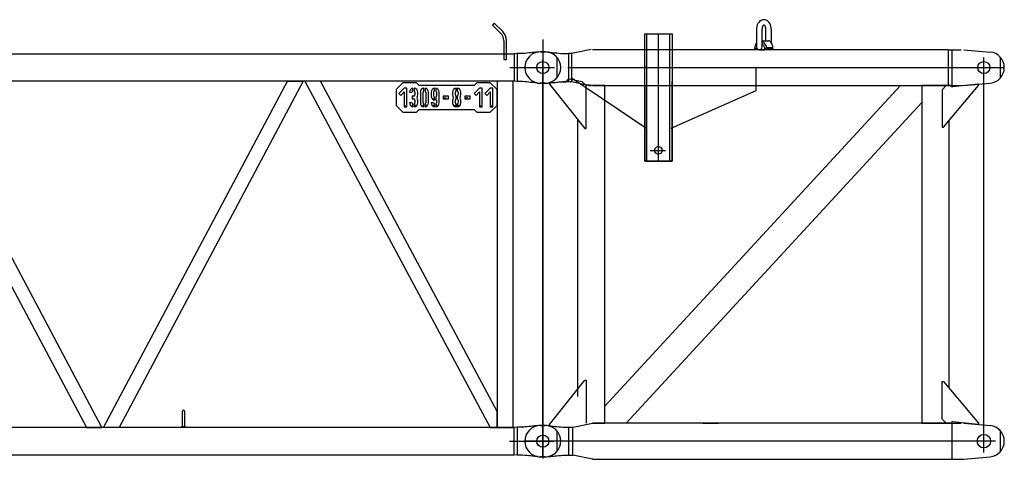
# Model space of a CAD drawing. Extents: x 11974 to 65910, y 18993 to 86132.
# Tile 33 of 37: x 58093 to 61754, y 60918 to 62554. Entities that reach past the tile are written whole.
import ezdxf

# ---------------------------------------------------------------- set-up
doc = ezdxf.new("R2010")
doc.units = 0
doc.header["$LTSCALE"] = 62.5
doc.header["$MEASUREMENT"] = 0
doc.linetypes.add('CENTER', pattern=[50.5, 30, -9, 2.5, -9])
doc.layers.get('0').update_dxf_attribs({"linetype": 'CONTINUOUS'})
doc.layers.add('1', color=7, linetype='CONTINUOUS')
doc.layers.add('11', color=7, linetype='CONTINUOUS')

# ---------------------------------------------------------------- blocks, each defined once
blk = doc.blocks.new('*G1212')
at = {"layer": '1', "color": 7, "linetype": 'CONTINUOUS'}
for p, q in [((59857.372645, 62540.853927), (59850.300145, 62533.781427)), ((59850.300145, 62533.781427), (59881.597645, 62502.489927)), ((59888.670145, 62509.562427), (59857.372645, 62540.853927)), ((59892.726145, 62475.618927), (59892.730645, 62405.558427)), ((59902.728145, 62405.558427), (59902.728145, 62475.618927)), ((48143.520145, 62426.207427), (59931.933145, 62426.207427)), ((59942.667145, 62427.411927), (59931.933145, 62426.207427)), ((59931.933145, 62426.207427), (59931.933145, 62324.606427)), ((59962.726645, 62427.411927), (59942.667145, 62427.411927)), ((59942.667145, 62427.411927), (59942.667145, 62323.407927)), ((59970.966145, 62428.244427), (59962.726645, 62427.411927)), ((59978.599645, 62429.013927), (59970.966145, 62428.244427)), ((59985.625645, 62429.721927), (59978.599645, 62429.013927)), ((59992.042645, 62430.365427), (59985.625645, 62429.721927)), ((59997.853645, 62430.947427), (59992.042645, 62430.365427)), ((60003.054145, 62431.466427), (59997.853645, 62430.947427)), ((60007.647145, 62431.922427), (60003.054145, 62431.466427)), ((60011.629645, 62432.315427), (60007.647145, 62431.922427)), ((60015.004645, 62432.646927), (60011.629645, 62432.315427)), ((60017.767645, 62432.913927), (60015.004645, 62432.646927)), ((60046.726645, 62433.408927), (60027.720145, 62433.408927)), ((59892.730645, 62405.558427), (59902.728145, 62405.558427)), ((60089.728645, 62414.328927), (60089.728645, 62336.481927)), ((59931.933145, 62324.606427), (48682.729645, 62324.606427)), ((57656.829145, 62324.606427), (58340.883145, 61036.208427)), ((58398.625645, 61036.208427), (57714.571645, 62324.606427)), ((58404.828145, 61036.208427), (59088.883645, 62324.606427)), ((59146.626145, 62324.606427), (58462.570645, 61036.208427)), ((59088.883645, 62324.606427), (59146.626145, 62324.606427)), ((59152.965145, 62324.606427), (59841.657145, 61036.208427)), ((59210.794645, 62324.606427), (59152.965145, 62324.606427)), ((59867.575645, 61095.905427), (59210.794645, 62324.606427)), ((59517.574645, 62319.003927), (59492.575645, 62294.004927)), ((59567.575645, 62319.003927), (59517.574645, 62319.003927)), ((59577.573145, 62309.006427), (59567.575645, 62319.003927)), ((59782.582645, 62309.006427), (59577.573145, 62309.006427)), ((59792.580145, 62319.003927), (59782.582645, 62309.006427)), ((59842.578145, 62319.003927), (59792.580145, 62319.003927)), ((59867.575645, 62294.004927), (59842.578145, 62319.003927)), ((59867.575645, 62324.606427), (59867.575645, 61036.208427)), ((59927.877145, 62324.606427), (59867.575645, 62324.606427)), ((59927.877145, 61036.208427), (59927.877145, 62324.606427)), ((59942.667145, 62323.407927), (59931.933145, 62324.606427)), ((59962.726645, 62323.407927), (59942.667145, 62323.407927)), ((59970.966145, 62322.593427), (59962.726645, 62323.407927)), ((59978.599645, 62321.837427), (59970.966145, 62322.593427)), ((59985.625645, 62321.139927), (59978.599645, 62321.837427)), ((59992.042645, 62320.502427), (59985.625645, 62321.139927)), ((59997.853645, 62319.921927), (59992.042645, 62320.502427)), ((60003.054145, 62319.401427), (59997.853645, 62319.921927)), ((60007.647145, 62318.939427), (60003.054145, 62319.401427)), ((60011.629645, 62318.535927), (60007.647145, 62318.939427)), ((60015.004645, 62318.190927), (60011.629645, 62318.535927)), ((60017.767645, 62317.905927), (60015.004645, 62318.190927)), ((60046.726645, 62317.410927), (60027.720145, 62317.410927)), ((59492.575645, 62294.004927), (59492.575645, 62234.006427)), ((59522.577145, 62299.004427), (59502.577645, 62279.004927)), ((59502.577645, 62279.004927), (59509.650145, 62271.936927)), ((59509.650145, 62271.936927), (59522.577145, 62284.863927)), ((59532.580645, 62299.004427), (59522.577145, 62299.004427)), ((59522.577145, 62284.863927), (59522.577145, 62229.006927)), ((59532.580645, 62229.006927), (59532.580645, 62299.004427)), ((59542.578145, 62284.002927), (59552.580145, 62284.002927)), ((59550.579145, 62291.006427), (59555.079145, 62288.333427)), ((59555.079145, 62288.333427), (59555.079145, 62298.794427)), ((59560.077145, 62298.794427), (59560.077145, 62288.333427)), ((59562.577645, 62284.002927), (59562.577645, 62274.005427)), ((59572.579645, 62274.005427), (59572.579645, 62284.002927)), ((59582.577145, 62284.002927), (59582.577145, 62244.003927)), ((59592.579145, 62244.003927), (59592.579145, 62284.002927)), ((59595.078145, 62288.333427), (59595.078145, 62298.794427)), ((59600.077645, 62298.794427), (59600.077645, 62288.333427)), ((59602.576645, 62284.002927), (59602.576645, 62244.003927)), ((59612.578645, 62244.003927), (59612.578645, 62284.002927)), ((59622.576145, 62284.002927), (59622.576145, 62269.007427)), ((59632.596145, 62284.548927), (59632.642645, 62285.096427)), ((59632.611145, 62284.002927), (59632.596145, 62284.548927)), ((59632.611145, 62269.007427), (59632.611145, 62284.002927)), ((59632.642645, 62285.096427), (59632.749145, 62285.640927)), ((59632.749145, 62285.640927), (59632.915645, 62286.174927)), ((59632.915645, 62286.174927), (59633.142145, 62286.692427)), ((59633.142145, 62286.692427), (59633.427145, 62287.185927)), ((59633.427145, 62287.185927), (59633.766145, 62287.647927)), ((59633.766145, 62287.647927), (59634.156145, 62288.075427)), ((59634.156145, 62288.075427), (59634.595645, 62288.459427)), ((59634.595645, 62288.459427), (59635.077145, 62288.795427)), ((59635.077145, 62288.795427), (59635.077145, 62298.794427)), ((59640.076645, 62298.794427), (59640.076645, 62288.333427)), ((59642.575645, 62284.002927), (59642.575645, 62269.007427)), ((59652.577645, 62244.003927), (59652.577645, 62284.002927)), ((59702.580145, 62284.002927), (59702.580145, 62274.005427)), ((59712.577645, 62274.005427), (59712.577645, 62284.002927)), ((59715.580645, 62288.589927), (59715.580645, 62298.861927)), ((59719.581145, 62298.881427), (59719.581145, 62288.589927)), ((59722.579645, 62284.002927), (59722.579645, 62274.005427)), ((59732.577145, 62274.005427), (59732.577145, 62284.002927)), ((59802.577645, 62299.004427), (59782.578145, 62279.004927)), ((59782.578145, 62279.004927), (59789.650645, 62271.936927)), ((59789.650645, 62271.936927), (59802.577645, 62284.863927)), ((59812.575145, 62299.004427), (59802.577645, 62299.004427)), ((59802.577645, 62284.863927), (59802.577645, 62229.006927)), ((59812.575145, 62229.006927), (59812.575145, 62299.004427)), ((59842.578145, 62299.004427), (59822.577145, 62279.004927)), ((59822.577145, 62279.004927), (59829.649645, 62271.936927)), ((59829.649645, 62271.936927), (59842.578145, 62284.863927)), ((59852.580145, 62299.004427), (59842.578145, 62299.004427)), ((59842.578145, 62284.863927), (59842.578145, 62229.006927)), ((59852.580145, 62229.006927), (59852.580145, 62299.004427)), ((59867.575645, 62234.006427), (59867.575645, 62294.004927)), ((59552.580145, 62244.003927), (59542.578145, 62244.003927)), ((59550.579145, 62237.004927), (59555.079145, 62229.213927)), ((59557.578145, 62269.007427), (59552.611645, 62269.007427)), ((59552.611645, 62269.007427), (59552.611645, 62259.005427)), ((59552.611645, 62259.005427), (59557.578145, 62259.005427)), ((59555.079145, 62229.213927), (59555.079145, 62239.673427)), ((59560.077145, 62239.673427), (59560.077145, 62229.213927)), ((59564.577145, 62237.004927), (59560.077145, 62229.213927)), ((59562.577645, 62254.005927), (59562.577645, 62244.003927)), ((59572.579645, 62244.003927), (59572.579645, 62254.005927)), ((59590.578145, 62237.004927), (59595.078145, 62229.213927)), ((59595.078145, 62229.213927), (59595.078145, 62239.673427)), ((59600.077645, 62239.673427), (59600.077645, 62229.213927)), ((59604.577645, 62237.004927), (59600.077645, 62229.213927)), ((59632.578145, 62244.003927), (59622.576145, 62244.003927)), ((59630.578645, 62262.008427), (59635.077145, 62254.221927)), ((59630.578645, 62237.004927), (59635.077145, 62229.213927)), ((59635.077145, 62254.221927), (59635.077145, 62264.694927)), ((59635.077145, 62229.213927), (59635.077145, 62239.673427)), ((59640.076645, 62264.658927), (59640.076645, 62254.206927)), ((59640.076645, 62239.673427), (59640.076645, 62229.213927)), ((59644.576645, 62237.004927), (59640.076645, 62229.213927)), ((59642.575645, 62254.005927), (59642.575645, 62249.007927)), ((59642.575645, 62249.007927), (59642.575645, 62244.003927)), ((59687.578645, 62269.007427), (59667.579145, 62269.007427)), ((59667.579145, 62269.007427), (59667.579145, 62259.005427)), ((59677.576645, 62264.003427), (59667.579145, 62259.005427)), ((59667.579145, 62259.005427), (59687.578645, 62259.005427)), ((59687.578645, 62259.005427), (59687.578645, 62269.007427)), ((59702.580145, 62254.005927), (59702.580145, 62244.003927)), ((59710.576645, 62237.004927), (59715.580645, 62229.140427)), ((59712.577645, 62244.003927), (59712.577645, 62254.005927)), ((59715.580645, 62258.588427), (59715.580645, 62269.422927)), ((59715.580645, 62229.140427), (59715.580645, 62239.421427)), ((59719.581145, 62269.422927), (59719.581145, 62258.588427)), ((59719.581145, 62239.425927), (59719.581145, 62229.140427)), ((59724.579145, 62237.004927), (59719.581145, 62229.140427)), ((59722.579645, 62254.005927), (59722.579645, 62244.003927)), ((59732.577145, 62244.003927), (59732.577145, 62254.005927)), ((59767.578145, 62269.007427), (59747.577145, 62269.007427)), ((59747.577145, 62269.007427), (59747.577145, 62259.005427)), ((59757.580645, 62264.003427), (59747.577145, 62259.005427)), ((59747.577145, 62259.005427), (59767.578145, 62259.005427)), ((59767.578145, 62259.005427), (59767.578145, 62269.007427)), ((59492.575645, 62234.006427), (59517.574645, 62209.007427)), ((59517.574645, 62209.007427), (59567.575645, 62209.007427)), ((59527.576645, 62234.006427), (59522.577145, 62229.006927)), ((59522.577145, 62229.006927), (59532.580645, 62229.006927)), ((59567.575645, 62209.007427), (59577.573145, 62219.004927)), ((59577.573145, 62219.004927), (59782.582645, 62219.004927)), ((59782.582645, 62219.004927), (59792.580145, 62209.007427)), ((59792.580145, 62209.007427), (59842.578145, 62209.007427)), ((59807.577145, 62234.006427), (59802.577645, 62229.006927)), ((59802.577645, 62229.006927), (59812.575145, 62229.006927)), ((59847.576145, 62234.006427), (59842.578145, 62229.006927)), ((59842.578145, 62209.007427), (59867.575645, 62234.006427)), ((59842.578145, 62229.006927), (59852.580145, 62229.006927)), ((58697.728645, 61040.208927), (58697.728645, 61097.210427)), ((58705.731145, 61097.210427), (58705.731145, 61040.208927)), ((59867.575645, 61036.208427), (59867.575645, 61095.905427)), ((59931.027145, 61036.208427), (48682.729645, 61036.208427)), ((58340.883145, 61036.208427), (58398.625645, 61036.208427)), ((58462.570645, 61036.208427), (58404.828145, 61036.208427)), ((58695.729145, 61036.208427), (58695.729145, 61040.208927)), ((58695.729145, 61040.208927), (58697.728645, 61040.208927)), ((58707.726145, 61036.208427), (58695.729145, 61036.208427)), ((58697.728645, 61040.208927), (58705.731145, 61040.208927)), ((58705.731145, 61040.208927), (58707.726145, 61040.208927)), ((58707.726145, 61040.208927), (58707.726145, 61036.208427)), ((59841.657145, 61036.208427), (59867.575645, 61036.208427)), ((59867.575645, 61036.208427), (59927.877145, 61036.208427)), ((59942.667145, 61037.406927), (59931.027145, 61036.208427)), ((59931.027145, 60934.607427), (59931.027145, 61036.208427)), ((59962.726645, 61037.406927), (59942.667145, 61037.406927)), ((59942.667145, 61037.406927), (59942.667145, 60933.404427)), ((59962.006645, 61037.061927), (59964.228145, 61037.439927)), ((59970.966145, 61038.239427), (59962.726645, 61037.406927)), ((59978.599645, 61039.008927), (59970.966145, 61038.239427)), ((59985.625645, 61039.715427), (59978.599645, 61039.008927)), ((59992.042645, 61040.358927), (59985.625645, 61039.715427)), ((59997.853645, 61040.940927), (59992.042645, 61040.358927)), ((60003.054145, 61041.459927), (59997.853645, 61040.940927)), ((60007.647145, 61041.917427), (60003.054145, 61041.459927)), ((60011.629645, 61042.310427), (60007.647145, 61041.917427)), ((60015.004645, 61042.641927), (60011.629645, 61042.310427)), ((60017.767645, 61042.910427), (60015.004645, 61042.641927)), ((60046.726645, 61043.403927), (60027.720145, 61043.403927)), ((60089.728645, 61024.325427), (60089.728645, 60946.476927)), ((48144.432145, 60934.607427), (59931.027145, 60934.607427)), ((59942.667145, 60933.404427), (59931.027145, 60934.607427)), ((59962.726645, 60933.404427), (59942.667145, 60933.404427)), ((59970.966145, 60932.588427), (59962.726645, 60933.404427)), ((59978.599645, 60931.832427), (59970.966145, 60932.588427)), ((59985.625645, 60931.134927), (59978.599645, 60931.832427)), ((59992.042645, 60930.495927), (59985.625645, 60931.134927)), ((59997.853645, 60929.915427), (59992.042645, 60930.495927)), ((60003.054145, 60929.394927), (59997.853645, 60929.915427)), ((60007.647145, 60928.932927), (60003.054145, 60929.394927)), ((60011.629645, 60928.529427), (60007.647145, 60928.932927)), ((60015.004645, 60928.185927), (60011.629645, 60928.529427)), ((60017.767645, 60927.900927), (60015.004645, 60928.185927)), ((60046.726645, 60927.407427), (60027.720145, 60927.407427))]:
    blk.add_line(p, q, dxfattribs=at)
for centre in [(60037.726645, 62375.409927), (60037.726645, 60985.404927)]:
    blk.add_circle(centre, 22.494507, dxfattribs=at)
for centre, radius, start, end in [((59854.722145, 62475.618927), 38.00354, 0, 44.995121), ((59854.708645, 62475.614427), 48.01941, 0, 44.982952), ((60027.720145, 62333.405427), 100.003051, 90, 95.711113), ((60046.726645, 62375.409927), 58.007813, 0, 90), ((60046.726645, 62375.409927), 57.998656, -90, 0), ((60027.720145, 62417.405427), 99.995954, -95.7095, -89.99786), ((59557.578145, 62284.002927), 15.000041, 99.589623, 179.99794), ((59557.578145, 62284.002927), 4.99997, 119.9906, 179.99847), ((59557.578145, 62274.005427), 4.998779, -90, 0), ((59557.642645, 62284.002927), 4.934692, 0, 60.647995), ((59557.578145, 62284.002927), 15.000915, 0, 80.408318), ((59557.642645, 62274.005427), 14.949725, -33.89044, -0.00088), ((59597.577145, 62284.002927), 15.000041, 99.589623, 179.99794), ((59597.577145, 62284.002927), 4.99997, 119.9906, 179.99847), ((59597.577145, 62284.002927), 4.998779, 0, 60.007877), ((59597.577145, 62284.002927), 15.000915, 0, 80.408318), ((59637.582145, 62284.002927), 15.000804, 99.606865, 179.99796), ((59637.640645, 62284.002927), 4.934692, 0, 60.647995), ((59637.640645, 62284.002927), 14.936829, 0, 80.649864), ((59717.575645, 62274.005427), 14.996338, 180, -146.23718), ((59717.640145, 62284.002927), 15.001116, 97.890633, 179.99789), ((59717.644645, 62274.005427), 5.067444, 180, -114.25391), ((59717.640145, 62284.002927), 5.028121, 114.18326, 179.99832), ((59717.640145, 62284.002927), 4.93927, 0, 67.064163), ((59717.580145, 62284.002927), 14.996338, 0, 82.34185), ((59717.644645, 62274.005427), 4.974545, -67.0939, -0.00171), ((59717.580145, 62274.005427), 14.999161, -33.7637, -0.00088), ((59557.578145, 62244.003927), 15.000915, 180, -99.59167), ((59557.578145, 62244.003927), 4.998779, 180, -119.99213), ((59557.578145, 62254.005927), 4.998779, 0, 90), ((59557.578145, 62244.003927), 15.000041, -80.41037, -0.00204), ((59557.578145, 62244.003927), 4.99997, -60.0094, -0.00153), ((59572.546645, 62264.003427), 3.000085, 146.26057, -146.2623), ((59557.578145, 62254.005927), 15.000915, 0, 33.738563), ((59597.577145, 62244.003927), 15.000915, 180, -99.59167), ((59597.577145, 62244.003927), 4.998779, 180, -119.99213), ((59597.577145, 62244.003927), 15.000041, -80.41037, -0.00204), ((59597.577145, 62244.003927), 4.99997, -60.0094, -0.00153), ((59637.613645, 62269.007427), 15.037536, 180, -99.73251), ((59637.577645, 62244.003927), 15.000915, 180, -99.59167), ((59637.577645, 62244.003927), 4.998779, 180, -119.99213), ((59637.604645, 62269.007427), 4.994202, 180, -120.36975), ((59637.613645, 62269.007427), 15.003013, -80.55411, -70.94226), ((59637.577645, 62244.003927), 15.000041, -80.41037, -0.00204), ((59637.577645, 62269.007427), 5.015837, -60.11395, -0.00153), ((59637.577645, 62244.003927), 4.99997, -60.0094, -0.00153), ((59637.577645, 62254.005927), 4.998779, 0, 9.479559), ((59717.575645, 62254.005927), 14.996617, 146.25085, 179.99913), ((59717.575645, 62244.003927), 14.996338, 180, -97.6478), ((59702.611645, 62264.003427), 3.000085, -33.73944, 33.73767), ((59717.575645, 62244.003927), 4.998779, 180, -113.53622), ((59717.575645, 62254.005927), 4.99801, 113.53454, 179.99832), ((59717.575645, 62244.003927), 14.998208, -82.31961, -0.00208), ((59717.575645, 62244.003927), 4.99748, -66.34827, -0.00168), ((59717.575645, 62254.005927), 5.003357, 0, 66.367615), ((59732.544145, 62264.003427), 3.000085, 146.26057, -146.2623), ((59717.575645, 62254.005927), 15.000915, 0, 33.738563), ((58701.729145, 61097.205927), 4.000854, 90, 179.93445), ((58701.733645, 61097.210427), 3.996277, 0, 90.065636), ((60027.720145, 60943.401927), 100.003051, 90, 95.711113), ((60046.726645, 60985.404927), 58.007813, 0, 90), ((60046.726645, 60985.404927), 57.998656, -90, 0), ((60027.720145, 61027.400427), 99.995954, -95.7095, -89.99786)]:
    blk.add_arc(centre, radius, start, end, dxfattribs=at)
at = {"layer": '11', "color": 7, "linetype": 'CENTER'}
for p, q in [((60037.726645, 62479.999), (60037.726645, 60921.075453)), ((59914.740818, 62375.409927), (60081.899537, 62375.409927)), ((59913.931037, 60985.405927), (60077.727145, 60985.405927))]:
    blk.add_line(p, q, dxfattribs=at)
blk = doc.blocks.new('*G1818')
at = {"layer": '1', "color": 7, "linetype": 'CONTINUOUS'}
for p, q in [((60833.764645, 62528.854927), (60832.842145, 62523.625927)), ((60835.374145, 62534.031427), (60833.764645, 62528.854927)), ((60837.672145, 62538.942427), (60835.374145, 62534.031427)), ((60840.606145, 62543.365927), (60837.672145, 62538.942427)), ((60844.072645, 62547.112927), (60840.606145, 62543.365927)), ((60847.918645, 62550.045427), (60844.072645, 62547.112927)), ((60851.973145, 62552.098927), (60847.918645, 62550.045427)), ((60856.068145, 62553.277927), (60851.973145, 62552.098927)), ((60854.926645, 62529.046927), (60854.152645, 62527.174927)), ((60855.840145, 62530.632427), (60854.926645, 62529.046927)), ((60856.854145, 62531.874427), (60855.840145, 62530.632427)), ((60860.053645, 62553.648427), (60856.068145, 62553.277927)), ((60857.923645, 62532.742927), (60856.854145, 62531.874427)), ((60859.003645, 62533.240927), (60857.923645, 62532.742927)), ((60860.053645, 62533.396927), (60859.003645, 62533.240927)), ((60864.016645, 62553.280927), (60860.053645, 62553.651427)), ((60861.082645, 62533.245427), (60860.053645, 62533.401427)), ((60862.138645, 62532.745927), (60861.082645, 62533.245427)), ((60863.184145, 62531.875927), (60862.138645, 62532.745927)), ((60864.177145, 62530.633927), (60863.184145, 62531.875927)), ((60868.087645, 62552.100427), (60864.016645, 62553.280927)), ((60865.071145, 62529.048427), (60864.177145, 62530.633927)), ((60865.828645, 62527.174927), (60865.071145, 62529.048427)), ((60872.119645, 62550.046927), (60868.087645, 62552.100427)), ((60875.943145, 62547.114427), (60872.119645, 62550.046927)), ((60879.388645, 62543.365927), (60875.943145, 62547.114427)), ((60882.307645, 62538.942427), (60879.388645, 62543.365927)), ((60884.592145, 62534.032927), (60882.307645, 62538.942427)), ((60886.192645, 62528.854927), (60884.592145, 62534.032927)), ((60887.112145, 62523.625927), (60886.192645, 62528.854927)), ((60416.925145, 62027.275927), (60416.925145, 62500.392427)), ((60416.925145, 62500.392427), (60518.530645, 62500.392427)), ((60416.925145, 62468.320927), (60416.925145, 62500.392427)), ((60416.925145, 62500.392427), (60518.530645, 62500.392427)), ((60416.925145, 62441.899927), (60416.925145, 62500.392427)), ((60416.925145, 62500.392427), (60518.530645, 62500.392427)), ((60424.926145, 62027.275927), (60424.926145, 62500.392427)), ((60510.523645, 62027.275927), (60510.523645, 62500.392427)), ((60518.530645, 62500.392427), (60518.530645, 62027.275927)), ((60518.530645, 62500.392427), (60518.530645, 62481.450427)), ((60518.530645, 62500.392427), (60518.530645, 62441.899927)), ((60832.842145, 62523.625927), (60832.551145, 62518.537927)), ((60832.555645, 62518.537927), (60832.555645, 62452.024927)), ((60852.879145, 62520.691927), (60852.802645, 62518.537927)), ((60852.807145, 62452.024927), (60852.807145, 62518.537927)), ((60853.123645, 62522.904427), (60852.879145, 62520.691927)), ((60853.546645, 62525.095927), (60853.123645, 62522.904427)), ((60854.152645, 62527.174927), (60853.546645, 62525.095927)), ((60866.421145, 62525.097427), (60865.828645, 62527.174927)), ((60866.836645, 62522.905927), (60866.421145, 62525.097427)), ((60867.073645, 62520.691927), (60866.836645, 62522.905927)), ((60867.148645, 62518.537927), (60867.073645, 62520.691927)), ((60867.148645, 62474.895427), (60867.148645, 62518.537927)), ((60887.400145, 62518.537927), (60887.112145, 62523.625927)), ((60887.400145, 62518.537927), (60887.400145, 62467.396927)), ((60827.697145, 62454.021427), (60828.456145, 62457.084427)), ((60828.456145, 62457.084427), (60829.336645, 62459.962927)), ((60829.336645, 62459.962927), (60830.325145, 62462.625427)), ((60830.325145, 62462.625427), (60831.403645, 62465.041927)), ((60831.403645, 62465.041927), (60832.555645, 62467.195927)), ((60852.807145, 62474.895427), (60877.380145, 62474.895427)), ((60852.807145, 62472.459427), (60855.790645, 62470.690927)), ((60852.807145, 62463.670927), (60854.629645, 62462.040427)), ((60854.629645, 62462.040427), (60856.363645, 62460.102427)), ((60855.790645, 62470.690927), (60858.681145, 62468.406427)), ((60856.363645, 62460.102427), (60857.971645, 62457.871927)), ((60857.971645, 62457.871927), (60859.420645, 62455.375927)), ((60858.681145, 62468.406427), (60861.403645, 62465.617927)), ((60859.420645, 62455.375927), (60860.682145, 62452.650427)), ((60861.403645, 62465.617927), (60863.887645, 62462.359927)), ((60863.887645, 62462.359927), (60866.062645, 62458.692427)), ((60866.062645, 62458.692427), (60867.879145, 62454.696427)), ((60879.570145, 62474.571427), (60877.362145, 62474.896927)), ((60881.830645, 62473.549927), (60879.570145, 62474.571427)), ((60884.079145, 62471.788927), (60881.830645, 62473.549927)), ((60886.242145, 62469.282427), (60884.079145, 62471.788927)), ((60888.247645, 62466.076927), (60886.242145, 62469.282427)), ((60890.028145, 62462.263927), (60888.247645, 62466.076927)), ((60891.531145, 62457.970927), (60890.028145, 62462.263927)), ((60892.725145, 62453.352427), (60891.531145, 62457.970927)), ((60028.728145, 62433.393427), (60047.739145, 62433.393427)), ((60057.690145, 62432.899927), (60060.453145, 62432.622427)), ((60060.453145, 62432.622427), (60063.826645, 62432.284927)), ((60063.826645, 62432.284927), (60067.809145, 62431.885927)), ((60067.809145, 62431.885927), (60072.400645, 62431.426927)), ((60072.400645, 62431.426927), (60077.601145, 62430.906427)), ((60077.601145, 62430.906427), (60083.412145, 62430.325927)), ((60083.412145, 62430.325927), (60089.829145, 62429.685427)), ((60089.829145, 62429.685427), (60096.855145, 62428.983427)), ((60096.855145, 62428.983427), (60104.488645, 62428.219927)), ((60104.488645, 62428.219927), (60112.726645, 62427.397927)), ((60112.726645, 62427.397927), (60132.786145, 62427.397927)), ((60143.965645, 62427.580927), (60132.786145, 62427.397927)), ((60132.786145, 62427.397927), (60132.786145, 62323.402927)), ((60218.164645, 62442.961927), (60143.965645, 62427.580927)), ((60144.235645, 62427.643927), (60144.235645, 62323.146427)), ((61545.582145, 62441.899927), (60223.144645, 62441.899927)), ((60826.231645, 62444.131927), (60826.578145, 62447.500927)), ((60826.578145, 62447.500927), (60827.068645, 62450.811427)), ((60826.839145, 62449.396927), (60833.677645, 62443.876927)), ((60827.068645, 62450.811427), (60827.697145, 62454.021427)), ((60833.457145, 62445.996427), (60833.457145, 62446.915927)), ((60833.457145, 62445.066427), (60833.457145, 62445.996427)), ((60833.457145, 62444.125927), (60833.457145, 62445.066427)), ((60833.457145, 62443.176427), (60833.457145, 62444.125927)), ((60833.457145, 62442.220927), (60833.457145, 62443.176427)), ((60833.457145, 62441.260927), (60833.457145, 62442.220927)), ((60833.677645, 62443.876927), (60836.676145, 62443.876927)), ((60842.751145, 62441.899927), (60863.340145, 62441.899927)), ((60860.682145, 62452.650427), (60861.729145, 62449.744927)), ((60861.729145, 62449.744927), (60862.545145, 62446.710427)), ((60862.545145, 62446.710427), (60863.124145, 62443.603927)), ((60869.589145, 62449.396927), (60863.089645, 62443.876927)), ((60867.879145, 62454.696427), (60869.296645, 62450.466427)), ((60869.296645, 62450.466427), (60870.297145, 62446.105927)), ((60893.269645, 62449.396927), (60869.589145, 62449.396927)), ((60870.297145, 62446.105927), (60870.883645, 62441.716927)), ((60893.901145, 62443.876927), (60870.651145, 62443.876927)), ((60893.596645, 62448.567427), (60892.725145, 62453.352427)), ((60894.153145, 62443.767427), (60893.596645, 62448.567427)), ((61545.582145, 62441.899927), (61545.582145, 62308.900927)), ((61545.582145, 62441.899927), (61559.407645, 62441.899927)), ((61559.407645, 62441.899927), (61593.721645, 62441.899927)), ((61559.407645, 62308.900927), (61559.407645, 62441.899927)), ((61603.723645, 62441.899927), (61700.910145, 62433.165427)), ((61738.722145, 62414.323927), (61738.722145, 62336.476927)), ((60416.925145, 62381.391427), (60416.925145, 62375.395927)), ((60831.141145, 62290.534927), (60831.141145, 62375.395927)), ((60028.728145, 62317.396927), (60047.739145, 62317.396927)), ((60057.690145, 62317.890427), (60060.453145, 62318.166427)), ((60060.453145, 62318.166427), (60063.826645, 62318.503927)), ((60121.800145, 62321.626927), (60062.725645, 62318.394427)), ((60062.725645, 62318.394427), (60062.725645, 62313.396427)), ((60062.725645, 62313.396427), (60193.545145, 62148.234427)), ((60063.826645, 62318.503927), (60067.809145, 62318.902927)), ((60067.809145, 62318.902927), (60072.400645, 62319.361927)), ((60072.400645, 62319.361927), (60077.601145, 62319.882427)), ((60077.601145, 62319.882427), (60083.412145, 62320.464427)), ((60083.412145, 62320.464427), (60089.829145, 62321.107927)), ((60089.829145, 62321.107927), (60096.855145, 62321.811427)), ((60096.855145, 62321.811427), (60104.488645, 62322.576427)), ((60104.488645, 62322.576427), (60112.726645, 62323.402927)), ((60112.726645, 62323.402927), (60132.786145, 62323.402927)), ((60131.101645, 62330.763427), (60121.800145, 62321.626927)), ((60132.786145, 62323.402927), (60144.235645, 62323.146427)), ((60183.547645, 62322.559927), (60135.583645, 62332.099927)), ((60144.235645, 62323.146427), (60218.145145, 62307.903427)), ((60420.358645, 62150.395927), (60146.926645, 62335.395427)), ((60198.544645, 62308.396927), (60183.547645, 62322.559927)), ((60223.144645, 62308.900927), (60198.544645, 62311.692427)), ((60223.144645, 62308.900927), (61545.582145, 62308.900927)), ((60268.527145, 62308.900927), (60223.144645, 62308.900927)), ((60268.527145, 61051.899427), (60268.527145, 62308.900927)), ((60416.925145, 62308.900927), (60416.925145, 62224.699927)), ((60518.526145, 62314.512427), (60518.526145, 62323.558927)), ((60518.526145, 62027.275927), (60518.526145, 62314.512427)), ((60831.141145, 62290.534927), (60831.141145, 62308.900927)), ((61446.925645, 62308.900927), (61446.925645, 61051.899427)), ((61548.526645, 62308.900927), (61446.925645, 62308.900927)), ((61545.582145, 62308.900927), (61559.407645, 62308.900927)), ((61548.526645, 62308.845427), (61548.526645, 62308.900927)), ((61559.407645, 62308.900927), (61593.721645, 62308.900927)), ((61657.977145, 62313.753427), (61561.036645, 62303.581927)), ((61603.723645, 62308.900927), (61700.910145, 62317.635427)), ((61657.977145, 62308.753927), (61657.977145, 62313.753427)), ((60198.544645, 62148.234427), (60198.544645, 62308.396927)), ((60268.536145, 61115.547427), (61367.439145, 62308.882927)), ((60416.925145, 62293.702927), (60416.925145, 62305.110427)), ((60416.925145, 62305.110427), (60416.925145, 62027.275927)), ((60515.092645, 62150.395927), (60831.141145, 62290.534927)), ((60515.092645, 62150.395927), (60831.141145, 62290.534927)), ((61367.439145, 62308.882927), (61446.934645, 62308.882927)), ((61446.934645, 62308.882927), (61446.934645, 62245.225927)), ((61537.228645, 62308.231927), (61522.227145, 62293.236427)), ((61522.227145, 62293.236427), (61522.227145, 62153.233927)), ((61527.226645, 62153.233927), (61657.977145, 62308.753927)), ((61557.712645, 62308.231927), (61537.228645, 62308.231927)), ((61557.712645, 62306.565427), (61557.712645, 62308.231927)), ((61557.723145, 62303.233927), (61557.723145, 62306.565427)), ((61446.934645, 62245.225927), (60348.031645, 61051.890427)), ((60166.926145, 62185.725427), (60166.926145, 61152.103927)), ((61548.526645, 61182.178927), (61548.526645, 62178.621427)), ((60193.545145, 62148.234427), (60198.544645, 62148.234427)), ((60518.530645, 62151.915427), (60518.530645, 62114.359927)), ((61522.227145, 62153.233927), (61527.226645, 62153.233927)), ((60416.925145, 62093.458927), (60416.925145, 62027.275927)), ((60518.530645, 62027.275927), (60416.925145, 62027.275927)), ((60416.925145, 62027.275927), (60518.526145, 62027.275927)), ((60416.925145, 62027.275927), (60477.871645, 62027.275927)), ((60062.721145, 61047.405427), (60193.540645, 61212.565927)), ((60193.540645, 61212.565927), (60198.540145, 61212.565927)), ((60198.540145, 61212.565927), (60198.540145, 61052.403427)), ((61522.227145, 61067.563927), (61522.227145, 61207.566427)), ((61522.227145, 61207.566427), (61527.226645, 61207.566427)), ((61527.226645, 61207.566427), (61657.977145, 61052.046427)), ((60268.536145, 61051.890427), (60268.536145, 61115.547427)), ((61537.228645, 61052.559427), (61522.227145, 61067.563927)), ((60028.728145, 61043.403427), (60047.739145, 61043.403427)), ((60057.690145, 61042.900927), (60060.453145, 61042.623427)), ((60060.453145, 61042.623427), (60063.826645, 61042.287427)), ((60062.721145, 61042.405927), (60062.721145, 61047.405427)), ((60063.826645, 61042.287427), (60067.809145, 61041.888427)), ((60067.809145, 61041.888427), (60072.400645, 61041.429427)), ((60072.400645, 61041.429427), (60077.601145, 61040.910427)), ((60077.601145, 61040.910427), (60083.412145, 61040.328427)), ((60083.412145, 61040.328427), (60089.829145, 61039.687927)), ((60089.829145, 61039.687927), (60096.855145, 61038.984427)), ((60096.855145, 61038.984427), (60104.488645, 61038.222427)), ((60104.488645, 61038.222427), (60112.726645, 61037.397427)), ((60112.726645, 61037.397427), (60132.786145, 61037.397427)), ((60132.786145, 61037.397427), (60149.233645, 61037.653927)), ((60132.786145, 61037.397427), (60132.786145, 60933.403927)), ((60149.233645, 61037.653927), (60223.144645, 61052.898427)), ((60149.233645, 60933.147427), (60149.233645, 61037.653927)), ((60223.144645, 61051.899427), (60268.527145, 61051.899427)), ((61545.582145, 61051.899427), (60223.144645, 61051.899427)), ((60348.031645, 61051.890427), (60268.536145, 61051.890427)), ((60632.458645, 61051.899427), (60661.956145, 61051.899427)), ((60661.956145, 61051.899427), (60691.459645, 61051.899427)), ((61446.925645, 61051.899427), (61548.526645, 61051.899427)), ((61557.712645, 61052.559427), (61537.228645, 61052.559427)), ((61545.582145, 61051.899427), (61559.407645, 61051.899427)), ((61557.712645, 61054.234927), (61557.712645, 61052.559427)), ((61557.723145, 61057.566427), (61557.723145, 61054.234927)), ((61559.407645, 61051.899427), (61593.721645, 61051.899427)), ((61559.407645, 60918.901927), (61559.407645, 61051.899427)), ((61657.977145, 61047.046927), (61561.036645, 61057.209427)), ((61603.723645, 61051.899427), (61700.910145, 61043.166427)), ((61657.977145, 61052.046427), (61657.977145, 61047.046927)), ((61738.722145, 61024.324927), (61738.722145, 60946.476427)), ((60028.728145, 60927.397927), (60047.739145, 60927.397927)), ((60057.690145, 60927.900427), (60060.453145, 60928.176427)), ((60060.453145, 60928.176427), (60063.826645, 60928.512427)), ((60063.826645, 60928.512427), (60067.809145, 60928.909927)), ((60067.809145, 60928.909927), (60072.400645, 60929.367427)), ((60072.400645, 60929.367427), (60077.601145, 60929.887927)), ((60077.601145, 60929.887927), (60083.412145, 60930.468427)), ((60083.412145, 60930.468427), (60089.829145, 60931.110427)), ((60089.829145, 60931.110427), (60096.855145, 60931.813927)), ((60096.855145, 60931.813927), (60104.488645, 60932.577427)), ((60104.488645, 60932.577427), (60112.726645, 60933.403927)), ((60112.726645, 60933.403927), (60132.786145, 60933.403927)), ((60132.786145, 60933.403927), (60149.233645, 60933.163463)), ((60223.162645, 60917.839927), (60148.963645, 60933.219427)), ((60223.144645, 60918.901927), (61545.582145, 60918.901927)), ((61545.582145, 60918.901927), (61559.407645, 60918.901927)), ((61559.407645, 60918.901927), (61593.721645, 60918.901927)), ((61593.721645, 60918.901927), (61603.723645, 60918.901927)), ((61603.723645, 60918.901927), (61700.910145, 60927.634927))]:
    blk.add_line(p, q, dxfattribs=at)
at = {"layer": '1', "color": 7, "linetype": 'CENTER'}
for p, q in [((60467.727145, 62027.275927), (60467.727145, 62500.392427)), ((60037.726645, 60927.40727), (60037.726645, 62406.925927)), ((60008.782645, 62375.395927), (60066.712645, 62375.395927)), ((60130.936645, 62375.395927), (61753.723379, 62375.395927)), ((60437.533645, 62067.274927), (60493.426645, 62067.274927))]:
    blk.add_line(p, q, dxfattribs=at)
at = {"layer": '1', "color": 7, "linetype": 'CONTINUOUS'}
for centre, radius in [((60037.726645, 62375.395927), 22.499085), ((61677.720145, 62375.395927), 22.499085), ((60467.722645, 62067.274927), 14.002991), ((60467.727145, 62067.274927), 14.002991), ((60037.726645, 60985.405927), 22.499085), ((61677.720145, 60985.405927), 24.998473)]:
    blk.add_circle(centre, radius, dxfattribs=at)
for centre, radius, start, end in [((60028.728145, 62375.395927), 57.998656, 90, 180), ((60047.739145, 62333.400427), 99.995954, 84.290489, 90.002129), ((60842.682145, 62452.024927), 10.125732, 180, 0), ((61695.720145, 62375.395927), 58.003234, 0, 84.865341), ((60028.728145, 62375.395927), 57.998656, 180, -90), ((61695.720145, 62375.395927), 57.993414, -84.86673, -0.0022), ((60047.739145, 62417.400427), 100.003051, -90, -84.28888), ((60134.604145, 62327.203927), 4.992828, 78.686928, 134.53772), ((61560.715645, 62306.565427), 3.00293, 180, -83.87207), ((60028.728145, 60985.405927), 57.998656, 90, 180), ((60047.739145, 60943.401427), 99.995954, 84.290489, 90.002129), ((61560.706645, 61054.234927), 2.993662, 83.68129, -179.99786), ((61695.720145, 60985.395427), 58.003234, 0, 84.865341), ((60028.728145, 60985.405927), 57.998656, 180, -90), ((61695.720145, 60985.395427), 57.993414, -84.86673, -0.0022), ((60047.739145, 61027.399927), 100.003051, -90, -84.28836)]:
    blk.add_arc(centre, radius, start, end, dxfattribs=at)
at = {"layer": '11', "color": 7, "linetype": 'CENTER'}
for p, q in [((61677.720145, 60942.812599), (61677.720145, 62412.335807)), ((61721.303113, 60985.405927), (59970.729488, 60985.405927))]:
    blk.add_line(p, q, dxfattribs=at)

msp = doc.modelspace()

# ---------------------------------------------------------------- block references
at = {"color": 7, "linetype": 'CONTINUOUS'}
for name in ['*G1212', '*G1818']:
    msp.add_blockref(name, (0, 0), dxfattribs=at)

doc.saveas('drawing.dxf')
